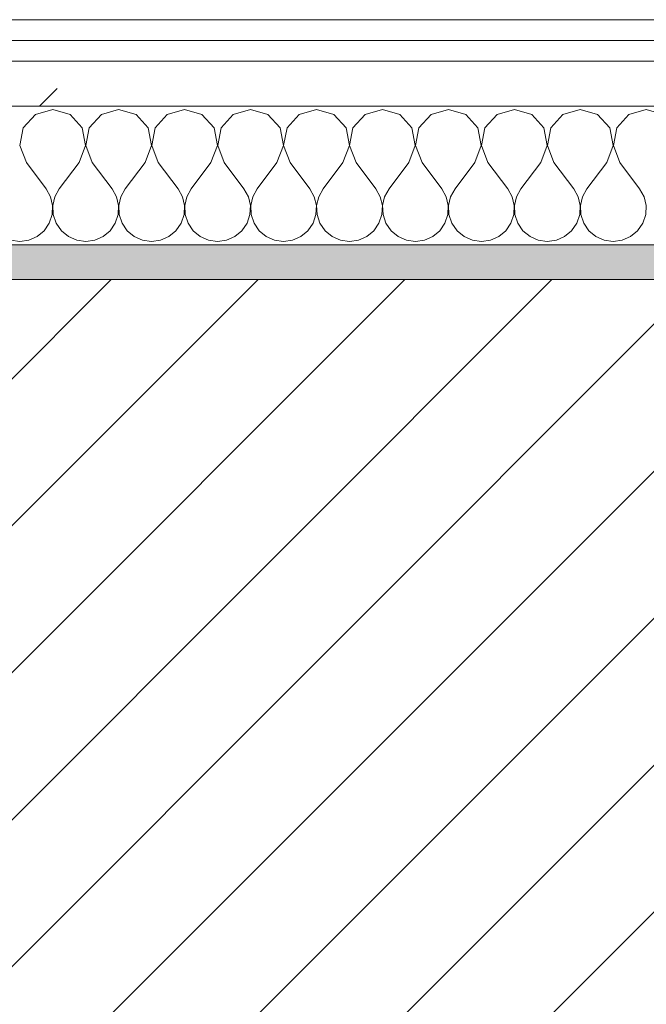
# Model space of a CAD drawing. Header units: millimetres. Extents: x -40968 to 11883, y -17757 to 4746.
# Tile 85 of 227: x -16419 to -16238, y -1413 to -1129. Entities that reach past the tile are written whole.
import ezdxf

# ---------------------------------------------------------------- set-up
doc = ezdxf.new("R2010")
doc.units = ezdxf.units.MM
doc.header["$MEASUREMENT"] = 0
doc.linetypes.add('Wipeout_Contour', pattern=[1000, 0, -1000])
doc.layers.add('12_FAÇ_Façana', color=7, linetype='Continuous')
doc.layers.add('Nuevo_08_E_Envans secs', color=7, linetype='Continuous')
for name, color, linetype, lineweight, true_color in [('12_FAÇ_Façana_Pluma_Nº__176', 7, 'Continuous', 15, 0x93a0c6), ('Nuevo_08_E_Envans secs_Pluma_Nº__102', 7, 'Continuous', 5, 0xcccccc), ('Nuevo_08_E_Envans secs_Pluma_Nº__171', 171, 'Continuous', 13, 0xaaaaff), ('Nuevo_08_E_Envans secs_Pluma_Nº__177', 7, 'Continuous', 15, 0xf7e046)]:
    doc.layers.add(name, color=color, linetype=linetype, lineweight=lineweight, true_color=true_color)
for name, color, linetype, lineweight in [('12_FAÇ_Façana_Pluma_Nº__2', 8, 'Continuous', 5), ('12_FAÇ_Façana_Pluma_Nº__7', 7, 'Continuous', 5), ('Nuevo_08_E_Envans secs_Pluma_Nº__1', 7, 'Continuous', 5)]:
    doc.layers.add(name, color=color, linetype=linetype, lineweight=lineweight)
pattern_1 = [(45, (0, 0), (-183.8478, 183.8478), [195, -65]), (45, (7e-14, 183.85), (-183.8478, 183.8478), [195, -65])]

# ---------------------------------------------------------------- blocks, each defined once
blk = doc.blocks.new('Muro_12_1', base_point=(-16936.43, -1193.98))
at = {"layer": '12_FAÇ_Façana_Pluma_Nº__176', "linetype": 'Continuous', "lineweight": 0, "true_color": 0x495063}
blk.add_hatch(color=251, dxfattribs=at).paths.add_polyline_path([(-14135.93, -1193.98), (-16936.43, -1193.98), (-16936.43, -1203.98), (-14135.93, -1203.98)])
at = {"layer": '12_FAÇ_Façana_Pluma_Nº__2', "linetype": 'Continuous', "lineweight": 5}
h = blk.add_hatch(dxfattribs=at)
h.set_pattern_fill('Ceramic_0001', color=8, style=0, pattern_type=2)
h.set_pattern_definition([(45, (0, 0), (-21.213203, 21.213203), [])])
h.paths.add_polyline_path([(-16936.43, -1418.98), (-14135.93, -1418.98), (-14135.93, -1203.98), (-16936.43, -1203.98)])
at = {"layer": '12_FAÇ_Façana_Pluma_Nº__7', "color": 7, "linetype": 'Continuous', "lineweight": 5}
blk.add_line((-14135.93, -1203.98), (-16936.43, -1203.98), dxfattribs=at)
at = {"layer": '12_FAÇ_Façana_Pluma_Nº__7', "color": 7, "linetype": 'Continuous', "lineweight": 5, "flags": 128}
blk.add_lwpolyline([(-14135.93, -1193.98), (-16936.43, -1193.98)], dxfattribs=at)
blk = doc.blocks.new('*X233')
at = {"layer": 'Nuevo_08_E_Envans secs_Pluma_Nº__102', "color": 254, "linetype": 'Continuous', "lineweight": 5, "true_color": 0xcccccc}
for p, q in [((-16414.53, -1156.35), (-16418.04, -1160.19)), ((-16409.52, -1154.93), (-16414.53, -1156.35)), ((-16404.52, -1156.35), (-16409.52, -1154.93)), ((-16401.01, -1160.19), (-16404.52, -1156.35)), ((-16395.48, -1156.35), (-16398.99, -1160.19)), ((-16390.48, -1154.93), (-16395.48, -1156.35)), ((-16385.47, -1156.35), (-16390.48, -1154.93)), ((-16381.96, -1160.19), (-16385.47, -1156.35)), ((-16376.44, -1156.35), (-16379.95, -1160.19)), ((-16371.43, -1154.93), (-16376.44, -1156.35)), ((-16366.42, -1156.35), (-16371.43, -1154.93)), ((-16362.91, -1160.19), (-16366.42, -1156.35)), ((-16357.39, -1156.35), (-16360.9, -1160.19)), ((-16352.38, -1154.93), (-16357.39, -1156.35)), ((-16347.37, -1156.35), (-16352.38, -1154.93)), ((-16343.86, -1160.19), (-16347.37, -1156.35)), ((-16338.34, -1156.35), (-16341.85, -1160.19)), ((-16333.33, -1154.93), (-16338.34, -1156.35)), ((-16328.33, -1156.35), (-16333.33, -1154.93)), ((-16324.81, -1160.19), (-16328.33, -1156.35)), ((-16319.29, -1156.35), (-16322.8, -1160.19)), ((-16314.29, -1154.93), (-16319.29, -1156.35)), ((-16309.28, -1156.35), (-16314.29, -1154.93)), ((-16305.77, -1160.19), (-16309.28, -1156.35)), ((-16300.25, -1156.35), (-16303.76, -1160.19)), ((-16295.24, -1154.93), (-16300.25, -1156.35)), ((-16290.23, -1156.35), (-16295.24, -1154.93)), ((-16286.72, -1160.19), (-16290.23, -1156.35)), ((-16281.2, -1156.35), (-16284.71, -1160.19)), ((-16276.19, -1154.93), (-16281.2, -1156.35)), ((-16271.18, -1156.35), (-16276.19, -1154.93)), ((-16267.67, -1160.19), (-16271.18, -1156.35)), ((-16262.15, -1156.35), (-16265.66, -1160.19)), ((-16257.14, -1154.93), (-16262.15, -1156.35)), ((-16252.14, -1156.35), (-16257.14, -1154.93)), ((-16248.62, -1160.19), (-16252.14, -1156.35)), ((-16243.1, -1156.35), (-16246.61, -1160.19)), ((-16238.1, -1154.93), (-16243.1, -1156.35)), ((-16233.09, -1156.35), (-16238.1, -1154.93)), ((-16418.04, -1160.19), (-16419.01, -1165.31)), ((-16400.04, -1165.31), (-16401.01, -1160.19)), ((-16398.99, -1160.19), (-16399.96, -1165.31)), ((-16380.99, -1165.31), (-16381.96, -1160.19)), ((-16379.95, -1160.19), (-16380.91, -1165.31)), ((-16361.94, -1165.31), (-16362.91, -1160.19)), ((-16360.9, -1160.19), (-16361.87, -1165.31)), ((-16342.9, -1165.31), (-16343.86, -1160.19)), ((-16341.85, -1160.19), (-16342.82, -1165.31)), ((-16323.85, -1165.31), (-16324.81, -1160.19)), ((-16322.8, -1160.19), (-16323.77, -1165.31)), ((-16304.8, -1165.31), (-16305.77, -1160.19)), ((-16303.76, -1160.19), (-16304.72, -1165.31)), ((-16285.75, -1165.31), (-16286.72, -1160.19)), ((-16284.71, -1160.19), (-16285.68, -1165.31)), ((-16266.71, -1165.31), (-16267.67, -1160.19)), ((-16265.66, -1160.19), (-16266.63, -1165.31)), ((-16247.66, -1165.31), (-16248.62, -1160.19)), ((-16246.61, -1160.19), (-16247.58, -1165.31)), ((-16419.01, -1165.31), (-16417.14, -1170.17)), ((-16401.9, -1170.17), (-16400.04, -1165.31)), ((-16399.96, -1165.31), (-16398.1, -1170.17)), ((-16382.86, -1170.17), (-16380.99, -1165.31)), ((-16380.91, -1165.31), (-16379.05, -1170.17)), ((-16363.81, -1170.17), (-16361.94, -1165.31)), ((-16361.87, -1165.31), (-16360, -1170.17)), ((-16344.76, -1170.17), (-16342.9, -1165.31)), ((-16342.82, -1165.31), (-16340.95, -1170.17)), ((-16325.71, -1170.17), (-16323.85, -1165.31)), ((-16323.77, -1165.31), (-16321.9, -1170.17)), ((-16306.67, -1170.17), (-16304.8, -1165.31)), ((-16304.72, -1165.31), (-16302.86, -1170.17)), ((-16287.62, -1170.17), (-16285.75, -1165.31)), ((-16285.68, -1165.31), (-16283.81, -1170.17)), ((-16268.57, -1170.17), (-16266.71, -1165.31)), ((-16266.63, -1165.31), (-16264.76, -1170.17)), ((-16249.52, -1170.17), (-16247.66, -1165.31)), ((-16247.58, -1165.31), (-16245.71, -1170.17)), ((-16417.14, -1170.17), (-16411.43, -1177.79)), ((-16401.9, -1170.17), (-16407.62, -1177.79)), ((-16398.1, -1170.17), (-16392.38, -1177.79)), ((-16382.86, -1170.17), (-16388.57, -1177.79)), ((-16379.05, -1170.17), (-16373.33, -1177.79)), ((-16363.81, -1170.17), (-16369.52, -1177.79)), ((-16360, -1170.17), (-16354.29, -1177.79)), ((-16344.76, -1170.17), (-16350.48, -1177.79)), ((-16340.95, -1170.17), (-16335.24, -1177.79)), ((-16325.71, -1170.17), (-16331.43, -1177.79)), ((-16321.9, -1170.17), (-16316.19, -1177.79)), ((-16306.67, -1170.17), (-16312.38, -1177.79)), ((-16302.86, -1170.17), (-16297.14, -1177.79)), ((-16287.62, -1170.17), (-16293.33, -1177.79)), ((-16283.81, -1170.17), (-16278.1, -1177.79)), ((-16268.57, -1170.17), (-16274.29, -1177.79)), ((-16264.76, -1170.17), (-16259.05, -1177.79)), ((-16249.52, -1170.17), (-16255.24, -1177.79)), ((-16245.71, -1170.17), (-16240, -1177.79)), ((-16410.16, -1180.08), (-16411.43, -1177.79)), ((-16407.62, -1177.79), (-16408.89, -1180.08)), ((-16391.11, -1180.08), (-16392.38, -1177.79)), ((-16388.57, -1177.79), (-16389.84, -1180.08)), ((-16372.06, -1180.08), (-16373.33, -1177.79)), ((-16369.52, -1177.79), (-16370.8, -1180.08)), ((-16353.01, -1180.08), (-16354.29, -1177.79)), ((-16350.48, -1177.79), (-16351.75, -1180.08)), ((-16333.97, -1180.08), (-16335.24, -1177.79)), ((-16331.43, -1177.79), (-16332.7, -1180.08)), ((-16314.92, -1180.08), (-16316.19, -1177.79)), ((-16312.38, -1177.79), (-16313.65, -1180.08)), ((-16295.87, -1180.08), (-16297.14, -1177.79)), ((-16293.33, -1177.79), (-16294.6, -1180.08)), ((-16276.82, -1180.08), (-16278.1, -1177.79)), ((-16274.29, -1177.79), (-16275.56, -1180.08)), ((-16257.78, -1180.08), (-16259.05, -1177.79)), ((-16255.24, -1177.79), (-16256.51, -1180.08)), ((-16238.73, -1180.08), (-16240, -1177.79)), ((-16409.56, -1182.64), (-16410.16, -1180.08)), ((-16409.69, -1185.27), (-16409.56, -1182.64)), ((-16408.89, -1180.08), (-16409.49, -1182.64)), ((-16409.49, -1182.64), (-16409.36, -1185.27)), ((-16390.51, -1182.64), (-16391.11, -1180.08)), ((-16390.64, -1185.27), (-16390.51, -1182.64)), ((-16389.84, -1180.08), (-16390.44, -1182.64)), ((-16390.44, -1182.64), (-16390.31, -1185.27)), ((-16371.47, -1182.64), (-16372.06, -1180.08)), ((-16371.59, -1185.27), (-16371.47, -1182.64)), ((-16370.8, -1180.08), (-16371.39, -1182.64)), ((-16371.39, -1182.64), (-16371.26, -1185.27)), ((-16352.42, -1182.64), (-16353.01, -1180.08)), ((-16352.55, -1185.27), (-16352.42, -1182.64)), ((-16351.75, -1180.08), (-16352.34, -1182.64)), ((-16352.34, -1182.64), (-16352.22, -1185.27)), ((-16333.37, -1182.64), (-16333.97, -1180.08)), ((-16333.5, -1185.27), (-16333.37, -1182.64)), ((-16332.7, -1180.08), (-16333.29, -1182.64)), ((-16333.29, -1182.64), (-16333.17, -1185.27)), ((-16314.32, -1182.64), (-16314.92, -1180.08)), ((-16314.45, -1185.27), (-16314.32, -1182.64)), ((-16313.65, -1180.08), (-16314.25, -1182.64)), ((-16314.25, -1182.64), (-16314.12, -1185.27)), ((-16295.28, -1182.64), (-16295.87, -1180.08)), ((-16295.4, -1185.27), (-16295.28, -1182.64)), ((-16294.6, -1180.08), (-16295.2, -1182.64)), ((-16295.2, -1182.64), (-16295.07, -1185.27)), ((-16276.23, -1182.64), (-16276.82, -1180.08)), ((-16276.36, -1185.27), (-16276.23, -1182.64)), ((-16275.56, -1180.08), (-16276.15, -1182.64)), ((-16276.15, -1182.64), (-16276.02, -1185.27)), ((-16257.18, -1182.64), (-16257.78, -1180.08)), ((-16257.31, -1185.27), (-16257.18, -1182.64)), ((-16256.51, -1180.08), (-16257.1, -1182.64)), ((-16257.1, -1182.64), (-16256.98, -1185.27)), ((-16238.13, -1182.64), (-16238.73, -1180.08)), ((-16238.26, -1185.27), (-16238.13, -1182.64)), ((-16410.53, -1187.76), (-16409.69, -1185.27)), ((-16409.36, -1185.27), (-16408.52, -1187.76)), ((-16391.48, -1187.76), (-16390.64, -1185.27)), ((-16390.31, -1185.27), (-16389.47, -1187.76)), ((-16372.43, -1187.76), (-16371.59, -1185.27)), ((-16371.26, -1185.27), (-16370.42, -1187.76)), ((-16353.39, -1187.76), (-16352.55, -1185.27)), ((-16352.22, -1185.27), (-16351.38, -1187.76)), ((-16334.34, -1187.76), (-16333.5, -1185.27)), ((-16333.17, -1185.27), (-16332.33, -1187.76)), ((-16315.29, -1187.76), (-16314.45, -1185.27)), ((-16314.12, -1185.27), (-16313.28, -1187.76)), ((-16296.24, -1187.76), (-16295.4, -1185.27)), ((-16295.07, -1185.27), (-16294.23, -1187.76)), ((-16277.2, -1187.76), (-16276.36, -1185.27)), ((-16276.02, -1185.27), (-16275.19, -1187.76)), ((-16258.15, -1187.76), (-16257.31, -1185.27)), ((-16256.98, -1185.27), (-16256.14, -1187.76)), ((-16239.1, -1187.76), (-16238.26, -1185.27)), ((-16412.02, -1189.92), (-16410.53, -1187.76)), ((-16408.52, -1187.76), (-16407.03, -1189.92)), ((-16392.97, -1189.92), (-16391.48, -1187.76)), ((-16389.47, -1187.76), (-16387.98, -1189.92)), ((-16373.92, -1189.92), (-16372.43, -1187.76)), ((-16370.42, -1187.76), (-16368.94, -1189.92)), ((-16354.87, -1189.92), (-16353.39, -1187.76)), ((-16351.38, -1187.76), (-16349.89, -1189.92)), ((-16335.83, -1189.92), (-16334.34, -1187.76)), ((-16332.33, -1187.76), (-16330.84, -1189.92)), ((-16316.78, -1189.92), (-16315.29, -1187.76)), ((-16313.28, -1187.76), (-16311.79, -1189.92)), ((-16297.73, -1189.92), (-16296.24, -1187.76)), ((-16294.23, -1187.76), (-16292.74, -1189.92)), ((-16278.68, -1189.92), (-16277.2, -1187.76)), ((-16275.19, -1187.76), (-16273.7, -1189.92)), ((-16259.64, -1189.92), (-16258.15, -1187.76)), ((-16256.14, -1187.76), (-16254.65, -1189.92)), ((-16240.59, -1189.92), (-16239.1, -1187.76)), ((-16414.04, -1191.6), (-16412.02, -1189.92)), ((-16407.03, -1189.92), (-16405.01, -1191.6)), ((-16394.99, -1191.6), (-16392.97, -1189.92)), ((-16387.98, -1189.92), (-16385.96, -1191.6)), ((-16375.95, -1191.6), (-16373.92, -1189.92)), ((-16368.94, -1189.92), (-16366.91, -1191.6)), ((-16356.9, -1191.6), (-16354.87, -1189.92)), ((-16349.89, -1189.92), (-16347.86, -1191.6)), ((-16337.85, -1191.6), (-16335.83, -1189.92)), ((-16330.84, -1189.92), (-16328.82, -1191.6)), ((-16318.8, -1191.6), (-16316.78, -1189.92)), ((-16311.79, -1189.92), (-16309.77, -1191.6)), ((-16299.75, -1191.6), (-16297.73, -1189.92)), ((-16292.74, -1189.92), (-16290.72, -1191.6)), ((-16280.71, -1191.6), (-16278.68, -1189.92)), ((-16273.7, -1189.92), (-16271.67, -1191.6)), ((-16261.66, -1191.6), (-16259.64, -1189.92)), ((-16254.65, -1189.92), (-16252.63, -1191.6)), ((-16242.61, -1191.6), (-16240.59, -1189.92)), ((-16421.65, -1192.66), (-16419.05, -1193.02)), ((-16419.05, -1193.02), (-16416.45, -1192.66)), ((-16416.45, -1192.66), (-16414.04, -1191.6)), ((-16405.01, -1191.6), (-16402.6, -1192.66)), ((-16402.6, -1192.66), (-16400, -1193.02)), ((-16400, -1193.02), (-16397.4, -1192.66)), ((-16397.4, -1192.66), (-16394.99, -1191.6)), ((-16385.96, -1191.6), (-16383.55, -1192.66)), ((-16383.55, -1192.66), (-16380.95, -1193.02)), ((-16380.95, -1193.02), (-16378.35, -1192.66)), ((-16378.35, -1192.66), (-16375.95, -1191.6)), ((-16366.91, -1191.6), (-16364.51, -1192.66)), ((-16364.51, -1192.66), (-16361.9, -1193.02)), ((-16361.9, -1193.02), (-16359.3, -1192.66)), ((-16359.3, -1192.66), (-16356.9, -1191.6)), ((-16347.86, -1191.6), (-16345.46, -1192.66)), ((-16345.46, -1192.66), (-16342.86, -1193.02)), ((-16342.86, -1193.02), (-16340.25, -1192.66)), ((-16340.25, -1192.66), (-16337.85, -1191.6)), ((-16328.82, -1191.6), (-16326.41, -1192.66)), ((-16326.41, -1192.66), (-16323.81, -1193.02)), ((-16323.81, -1193.02), (-16321.21, -1192.66)), ((-16321.21, -1192.66), (-16318.8, -1191.6)), ((-16309.77, -1191.6), (-16307.36, -1192.66)), ((-16307.36, -1192.66), (-16304.76, -1193.02)), ((-16304.76, -1193.02), (-16302.16, -1192.66)), ((-16302.16, -1192.66), (-16299.75, -1191.6)), ((-16290.72, -1191.6), (-16288.32, -1192.66)), ((-16288.32, -1192.66), (-16285.71, -1193.02)), ((-16285.71, -1193.02), (-16283.11, -1192.66)), ((-16283.11, -1192.66), (-16280.71, -1191.6)), ((-16271.67, -1191.6), (-16269.27, -1192.66)), ((-16269.27, -1192.66), (-16266.67, -1193.02)), ((-16266.67, -1193.02), (-16264.06, -1192.66)), ((-16264.06, -1192.66), (-16261.66, -1191.6)), ((-16252.63, -1191.6), (-16250.22, -1192.66)), ((-16250.22, -1192.66), (-16247.62, -1193.02)), ((-16247.62, -1193.02), (-16245.02, -1192.66)), ((-16245.02, -1192.66), (-16242.61, -1191.6))]:
    blk.add_line(p, q, dxfattribs=at)
blk = doc.blocks.new('Muro_92_1', base_point=(-14135.93, -1193.98))
at = {"layer": 'Nuevo_08_E_Envans secs_Pluma_Nº__1', "color": 7, "linetype": 'Continuous', "lineweight": 5, "flags": 128}
blk.add_lwpolyline([(-16936.43, -1193.98), (-14135.93, -1193.98)], dxfattribs=at)
at = {"color": 254, "linetype": 'Wipeout_Contour', "lineweight": 0, "ltscale": 62310.788122}
blk.add_wipeout([(-14135.93, -1128.98), (-16936.43, -1128.98), (-16936.43, -1134.98), (-14135.93, -1134.98)], dxfattribs=at).dxf.layer = 'Nuevo_08_E_Envans secs'
at = {"color": 254, "linetype": 'Wipeout_Contour', "lineweight": 0, "ltscale": 62315.364932}
blk.add_wipeout([(-14135.93, -1140.98), (-16936.43, -1140.98), (-16936.43, -1153.98), (-14135.93, -1153.98)], dxfattribs=at).dxf.layer = 'Nuevo_08_E_Envans secs'
at = {"layer": 'Nuevo_08_E_Envans secs_Pluma_Nº__171', "linetype": 'Continuous', "lineweight": 13, "true_color": 0xaaaaff}
h = blk.add_hatch(dxfattribs=at)
h.set_pattern_fill('Panellat_HPL_0001', color=161, style=0, pattern_type=2)
h.set_pattern_definition(pattern_1)
h.paths.add_polyline_path([(-14135.93, -1128.98), (-16936.43, -1128.98), (-16936.43, -1134.98), (-14135.93, -1134.98)])
at = {"layer": 'Nuevo_08_E_Envans secs_Pluma_Nº__177', "linetype": 'Continuous', "lineweight": 15, "true_color": 0xf7e046}
h = blk.add_hatch(dxfattribs=at)
h.set_pattern_fill('Panellat_HPL_0001', color=53, style=0, pattern_type=2)
h.set_pattern_definition(pattern_1)
h.paths.add_polyline_path([(-14135.93, -1140.98), (-16936.43, -1140.98), (-16936.43, -1153.98), (-14135.93, -1153.98)])
at = {"layer": 'Nuevo_08_E_Envans secs_Pluma_Nº__1', "color": 7, "linetype": 'Continuous', "lineweight": 5}
for p, q in [((-14135.93, -1134.98), (-16936.43, -1134.98)), ((-14135.93, -1140.98), (-16936.43, -1140.98)), ((-14135.93, -1153.98), (-16936.43, -1153.98))]:
    blk.add_line(p, q, dxfattribs=at)
at = {"layer": 'Nuevo_08_E_Envans secs_Pluma_Nº__1', "color": 7, "linetype": 'Continuous', "lineweight": 5, "flags": 128}
blk.add_lwpolyline([(-14135.93, -1128.98), (-16936.43, -1128.98)], dxfattribs=at)
at = {"layer": 'Nuevo_08_E_Envans secs', "color": 7, "lineweight": 20}
blk.add_blockref('*X233', (0, 0), dxfattribs=at)
blk = doc.blocks.new('*X487')
at = {"layer": 'Nuevo_08_E_Envans secs_Pluma_Nº__102', "color": 254, "linetype": 'Continuous', "lineweight": 5, "true_color": 0xcccccc}
for p, q in [((-16414.53, -1156.35), (-16418.04, -1160.19)), ((-16409.52, -1154.93), (-16414.53, -1156.35)), ((-16404.52, -1156.35), (-16409.52, -1154.93)), ((-16401.01, -1160.19), (-16404.52, -1156.35)), ((-16395.48, -1156.35), (-16398.99, -1160.19)), ((-16390.48, -1154.93), (-16395.48, -1156.35)), ((-16385.47, -1156.35), (-16390.48, -1154.93)), ((-16381.96, -1160.19), (-16385.47, -1156.35)), ((-16376.44, -1156.35), (-16379.95, -1160.19)), ((-16371.43, -1154.93), (-16376.44, -1156.35)), ((-16366.42, -1156.35), (-16371.43, -1154.93)), ((-16362.91, -1160.19), (-16366.42, -1156.35)), ((-16357.39, -1156.35), (-16360.9, -1160.19)), ((-16352.38, -1154.93), (-16357.39, -1156.35)), ((-16347.37, -1156.35), (-16352.38, -1154.93)), ((-16343.86, -1160.19), (-16347.37, -1156.35)), ((-16338.34, -1156.35), (-16341.85, -1160.19)), ((-16333.33, -1154.93), (-16338.34, -1156.35)), ((-16328.33, -1156.35), (-16333.33, -1154.93)), ((-16324.81, -1160.19), (-16328.33, -1156.35)), ((-16319.29, -1156.35), (-16322.8, -1160.19)), ((-16314.29, -1154.93), (-16319.29, -1156.35)), ((-16309.28, -1156.35), (-16314.29, -1154.93)), ((-16305.77, -1160.19), (-16309.28, -1156.35)), ((-16300.25, -1156.35), (-16303.76, -1160.19)), ((-16295.24, -1154.93), (-16300.25, -1156.35)), ((-16290.23, -1156.35), (-16295.24, -1154.93)), ((-16286.72, -1160.19), (-16290.23, -1156.35)), ((-16281.2, -1156.35), (-16284.71, -1160.19)), ((-16276.19, -1154.93), (-16281.2, -1156.35)), ((-16271.18, -1156.35), (-16276.19, -1154.93)), ((-16267.67, -1160.19), (-16271.18, -1156.35)), ((-16262.15, -1156.35), (-16265.66, -1160.19)), ((-16257.14, -1154.93), (-16262.15, -1156.35)), ((-16252.14, -1156.35), (-16257.14, -1154.93)), ((-16248.62, -1160.19), (-16252.14, -1156.35)), ((-16243.1, -1156.35), (-16246.61, -1160.19)), ((-16238.1, -1154.93), (-16243.1, -1156.35)), ((-16233.09, -1156.35), (-16238.1, -1154.93)), ((-16418.04, -1160.19), (-16419.01, -1165.31)), ((-16400.04, -1165.31), (-16401.01, -1160.19)), ((-16398.99, -1160.19), (-16399.96, -1165.31)), ((-16380.99, -1165.31), (-16381.96, -1160.19)), ((-16379.95, -1160.19), (-16380.91, -1165.31)), ((-16361.94, -1165.31), (-16362.91, -1160.19)), ((-16360.9, -1160.19), (-16361.87, -1165.31)), ((-16342.9, -1165.31), (-16343.86, -1160.19)), ((-16341.85, -1160.19), (-16342.82, -1165.31)), ((-16323.85, -1165.31), (-16324.81, -1160.19)), ((-16322.8, -1160.19), (-16323.77, -1165.31)), ((-16304.8, -1165.31), (-16305.77, -1160.19)), ((-16303.76, -1160.19), (-16304.72, -1165.31)), ((-16285.75, -1165.31), (-16286.72, -1160.19)), ((-16284.71, -1160.19), (-16285.68, -1165.31)), ((-16266.71, -1165.31), (-16267.67, -1160.19)), ((-16265.66, -1160.19), (-16266.63, -1165.31)), ((-16247.66, -1165.31), (-16248.62, -1160.19)), ((-16246.61, -1160.19), (-16247.58, -1165.31)), ((-16419.01, -1165.31), (-16417.14, -1170.17)), ((-16401.9, -1170.17), (-16400.04, -1165.31)), ((-16399.96, -1165.31), (-16398.1, -1170.17)), ((-16382.86, -1170.17), (-16380.99, -1165.31)), ((-16380.91, -1165.31), (-16379.05, -1170.17)), ((-16363.81, -1170.17), (-16361.94, -1165.31)), ((-16361.87, -1165.31), (-16360, -1170.17)), ((-16344.76, -1170.17), (-16342.9, -1165.31)), ((-16342.82, -1165.31), (-16340.95, -1170.17)), ((-16325.71, -1170.17), (-16323.85, -1165.31)), ((-16323.77, -1165.31), (-16321.9, -1170.17)), ((-16306.67, -1170.17), (-16304.8, -1165.31)), ((-16304.72, -1165.31), (-16302.86, -1170.17)), ((-16287.62, -1170.17), (-16285.75, -1165.31)), ((-16285.68, -1165.31), (-16283.81, -1170.17)), ((-16268.57, -1170.17), (-16266.71, -1165.31)), ((-16266.63, -1165.31), (-16264.76, -1170.17)), ((-16249.52, -1170.17), (-16247.66, -1165.31)), ((-16247.58, -1165.31), (-16245.71, -1170.17)), ((-16417.14, -1170.17), (-16411.43, -1177.79)), ((-16401.9, -1170.17), (-16407.62, -1177.79)), ((-16398.1, -1170.17), (-16392.38, -1177.79)), ((-16382.86, -1170.17), (-16388.57, -1177.79)), ((-16379.05, -1170.17), (-16373.33, -1177.79)), ((-16363.81, -1170.17), (-16369.52, -1177.79)), ((-16360, -1170.17), (-16354.29, -1177.79)), ((-16344.76, -1170.17), (-16350.48, -1177.79)), ((-16340.95, -1170.17), (-16335.24, -1177.79)), ((-16325.71, -1170.17), (-16331.43, -1177.79)), ((-16321.9, -1170.17), (-16316.19, -1177.79)), ((-16306.67, -1170.17), (-16312.38, -1177.79)), ((-16302.86, -1170.17), (-16297.14, -1177.79)), ((-16287.62, -1170.17), (-16293.33, -1177.79)), ((-16283.81, -1170.17), (-16278.1, -1177.79)), ((-16268.57, -1170.17), (-16274.29, -1177.79)), ((-16264.76, -1170.17), (-16259.05, -1177.79)), ((-16249.52, -1170.17), (-16255.24, -1177.79)), ((-16245.71, -1170.17), (-16240, -1177.79)), ((-16410.16, -1180.08), (-16411.43, -1177.79)), ((-16407.62, -1177.79), (-16408.89, -1180.08)), ((-16391.11, -1180.08), (-16392.38, -1177.79)), ((-16388.57, -1177.79), (-16389.84, -1180.08)), ((-16372.06, -1180.08), (-16373.33, -1177.79)), ((-16369.52, -1177.79), (-16370.8, -1180.08)), ((-16353.01, -1180.08), (-16354.29, -1177.79)), ((-16350.48, -1177.79), (-16351.75, -1180.08)), ((-16333.97, -1180.08), (-16335.24, -1177.79)), ((-16331.43, -1177.79), (-16332.7, -1180.08)), ((-16314.92, -1180.08), (-16316.19, -1177.79)), ((-16312.38, -1177.79), (-16313.65, -1180.08)), ((-16295.87, -1180.08), (-16297.14, -1177.79)), ((-16293.33, -1177.79), (-16294.6, -1180.08)), ((-16276.82, -1180.08), (-16278.1, -1177.79)), ((-16274.29, -1177.79), (-16275.56, -1180.08)), ((-16257.78, -1180.08), (-16259.05, -1177.79)), ((-16255.24, -1177.79), (-16256.51, -1180.08)), ((-16238.73, -1180.08), (-16240, -1177.79)), ((-16409.56, -1182.64), (-16410.16, -1180.08)), ((-16409.69, -1185.27), (-16409.56, -1182.64)), ((-16408.89, -1180.08), (-16409.49, -1182.64)), ((-16409.49, -1182.64), (-16409.36, -1185.27)), ((-16390.51, -1182.64), (-16391.11, -1180.08)), ((-16390.64, -1185.27), (-16390.51, -1182.64)), ((-16389.84, -1180.08), (-16390.44, -1182.64)), ((-16390.44, -1182.64), (-16390.31, -1185.27)), ((-16371.47, -1182.64), (-16372.06, -1180.08)), ((-16371.59, -1185.27), (-16371.47, -1182.64)), ((-16370.8, -1180.08), (-16371.39, -1182.64)), ((-16371.39, -1182.64), (-16371.26, -1185.27)), ((-16352.42, -1182.64), (-16353.01, -1180.08)), ((-16352.55, -1185.27), (-16352.42, -1182.64)), ((-16351.75, -1180.08), (-16352.34, -1182.64)), ((-16352.34, -1182.64), (-16352.22, -1185.27)), ((-16333.37, -1182.64), (-16333.97, -1180.08)), ((-16333.5, -1185.27), (-16333.37, -1182.64)), ((-16332.7, -1180.08), (-16333.29, -1182.64)), ((-16333.29, -1182.64), (-16333.17, -1185.27)), ((-16314.32, -1182.64), (-16314.92, -1180.08)), ((-16314.45, -1185.27), (-16314.32, -1182.64)), ((-16313.65, -1180.08), (-16314.25, -1182.64)), ((-16314.25, -1182.64), (-16314.12, -1185.27)), ((-16295.28, -1182.64), (-16295.87, -1180.08)), ((-16295.4, -1185.27), (-16295.28, -1182.64)), ((-16294.6, -1180.08), (-16295.2, -1182.64)), ((-16295.2, -1182.64), (-16295.07, -1185.27)), ((-16276.23, -1182.64), (-16276.82, -1180.08)), ((-16276.36, -1185.27), (-16276.23, -1182.64)), ((-16275.56, -1180.08), (-16276.15, -1182.64)), ((-16276.15, -1182.64), (-16276.02, -1185.27)), ((-16257.18, -1182.64), (-16257.78, -1180.08)), ((-16257.31, -1185.27), (-16257.18, -1182.64)), ((-16256.51, -1180.08), (-16257.1, -1182.64)), ((-16257.1, -1182.64), (-16256.98, -1185.27)), ((-16238.13, -1182.64), (-16238.73, -1180.08)), ((-16238.26, -1185.27), (-16238.13, -1182.64)), ((-16410.53, -1187.76), (-16409.69, -1185.27)), ((-16409.36, -1185.27), (-16408.52, -1187.76)), ((-16391.48, -1187.76), (-16390.64, -1185.27)), ((-16390.31, -1185.27), (-16389.47, -1187.76)), ((-16372.43, -1187.76), (-16371.59, -1185.27)), ((-16371.26, -1185.27), (-16370.42, -1187.76)), ((-16353.39, -1187.76), (-16352.55, -1185.27)), ((-16352.22, -1185.27), (-16351.38, -1187.76)), ((-16334.34, -1187.76), (-16333.5, -1185.27)), ((-16333.17, -1185.27), (-16332.33, -1187.76)), ((-16315.29, -1187.76), (-16314.45, -1185.27)), ((-16314.12, -1185.27), (-16313.28, -1187.76)), ((-16296.24, -1187.76), (-16295.4, -1185.27)), ((-16295.07, -1185.27), (-16294.23, -1187.76)), ((-16277.2, -1187.76), (-16276.36, -1185.27)), ((-16276.02, -1185.27), (-16275.19, -1187.76)), ((-16258.15, -1187.76), (-16257.31, -1185.27)), ((-16256.98, -1185.27), (-16256.14, -1187.76)), ((-16239.1, -1187.76), (-16238.26, -1185.27)), ((-16412.02, -1189.92), (-16410.53, -1187.76)), ((-16408.52, -1187.76), (-16407.03, -1189.92)), ((-16392.97, -1189.92), (-16391.48, -1187.76)), ((-16389.47, -1187.76), (-16387.98, -1189.92)), ((-16373.92, -1189.92), (-16372.43, -1187.76)), ((-16370.42, -1187.76), (-16368.94, -1189.92)), ((-16354.87, -1189.92), (-16353.39, -1187.76)), ((-16351.38, -1187.76), (-16349.89, -1189.92)), ((-16335.83, -1189.92), (-16334.34, -1187.76)), ((-16332.33, -1187.76), (-16330.84, -1189.92)), ((-16316.78, -1189.92), (-16315.29, -1187.76)), ((-16313.28, -1187.76), (-16311.79, -1189.92)), ((-16297.73, -1189.92), (-16296.24, -1187.76)), ((-16294.23, -1187.76), (-16292.74, -1189.92)), ((-16278.68, -1189.92), (-16277.2, -1187.76)), ((-16275.19, -1187.76), (-16273.7, -1189.92)), ((-16259.64, -1189.92), (-16258.15, -1187.76)), ((-16256.14, -1187.76), (-16254.65, -1189.92)), ((-16240.59, -1189.92), (-16239.1, -1187.76)), ((-16414.04, -1191.6), (-16412.02, -1189.92)), ((-16407.03, -1189.92), (-16405.01, -1191.6)), ((-16394.99, -1191.6), (-16392.97, -1189.92)), ((-16387.98, -1189.92), (-16385.96, -1191.6)), ((-16375.95, -1191.6), (-16373.92, -1189.92)), ((-16368.94, -1189.92), (-16366.91, -1191.6)), ((-16356.9, -1191.6), (-16354.87, -1189.92)), ((-16349.89, -1189.92), (-16347.86, -1191.6)), ((-16337.85, -1191.6), (-16335.83, -1189.92)), ((-16330.84, -1189.92), (-16328.82, -1191.6)), ((-16318.8, -1191.6), (-16316.78, -1189.92)), ((-16311.79, -1189.92), (-16309.77, -1191.6)), ((-16299.75, -1191.6), (-16297.73, -1189.92)), ((-16292.74, -1189.92), (-16290.72, -1191.6)), ((-16280.71, -1191.6), (-16278.68, -1189.92)), ((-16273.7, -1189.92), (-16271.67, -1191.6)), ((-16261.66, -1191.6), (-16259.64, -1189.92)), ((-16254.65, -1189.92), (-16252.63, -1191.6)), ((-16242.61, -1191.6), (-16240.59, -1189.92)), ((-16421.65, -1192.66), (-16419.05, -1193.02)), ((-16419.05, -1193.02), (-16416.45, -1192.66)), ((-16416.45, -1192.66), (-16414.04, -1191.6)), ((-16405.01, -1191.6), (-16402.6, -1192.66)), ((-16402.6, -1192.66), (-16400, -1193.02)), ((-16400, -1193.02), (-16397.4, -1192.66)), ((-16397.4, -1192.66), (-16394.99, -1191.6)), ((-16385.96, -1191.6), (-16383.55, -1192.66)), ((-16383.55, -1192.66), (-16380.95, -1193.02)), ((-16380.95, -1193.02), (-16378.35, -1192.66)), ((-16378.35, -1192.66), (-16375.95, -1191.6)), ((-16366.91, -1191.6), (-16364.51, -1192.66)), ((-16364.51, -1192.66), (-16361.9, -1193.02)), ((-16361.9, -1193.02), (-16359.3, -1192.66)), ((-16359.3, -1192.66), (-16356.9, -1191.6)), ((-16347.86, -1191.6), (-16345.46, -1192.66)), ((-16345.46, -1192.66), (-16342.86, -1193.02)), ((-16342.86, -1193.02), (-16340.25, -1192.66)), ((-16340.25, -1192.66), (-16337.85, -1191.6)), ((-16328.82, -1191.6), (-16326.41, -1192.66)), ((-16326.41, -1192.66), (-16323.81, -1193.02)), ((-16323.81, -1193.02), (-16321.21, -1192.66)), ((-16321.21, -1192.66), (-16318.8, -1191.6)), ((-16309.77, -1191.6), (-16307.36, -1192.66)), ((-16307.36, -1192.66), (-16304.76, -1193.02)), ((-16304.76, -1193.02), (-16302.16, -1192.66)), ((-16302.16, -1192.66), (-16299.75, -1191.6)), ((-16290.72, -1191.6), (-16288.32, -1192.66)), ((-16288.32, -1192.66), (-16285.71, -1193.02)), ((-16285.71, -1193.02), (-16283.11, -1192.66)), ((-16283.11, -1192.66), (-16280.71, -1191.6)), ((-16271.67, -1191.6), (-16269.27, -1192.66)), ((-16269.27, -1192.66), (-16266.67, -1193.02)), ((-16266.67, -1193.02), (-16264.06, -1192.66)), ((-16264.06, -1192.66), (-16261.66, -1191.6)), ((-16252.63, -1191.6), (-16250.22, -1192.66)), ((-16250.22, -1192.66), (-16247.62, -1193.02)), ((-16247.62, -1193.02), (-16245.02, -1192.66)), ((-16245.02, -1192.66), (-16242.61, -1191.6))]:
    blk.add_line(p, q, dxfattribs=at)
blk = doc.blocks.new('Muro_151_1', base_point=(-16936.43, -1128.98))
at = {"layer": 'Nuevo_08_E_Envans secs_Pluma_Nº__1', "color": 7, "linetype": 'Continuous', "lineweight": 5, "flags": 128}
blk.add_lwpolyline([(-16936.43, -1193.98), (-16136.43, -1193.98)], dxfattribs=at)
at = {"color": 254, "linetype": 'Wipeout_Contour', "lineweight": 0, "ltscale": 66300.607498}
blk.add_wipeout([(-16136.43, -1128.98), (-16936.43, -1128.98), (-16936.43, -1134.98), (-16136.43, -1134.98)], dxfattribs=at).dxf.layer = 'Nuevo_08_E_Envans secs'
at = {"color": 254, "linetype": 'Wipeout_Contour', "lineweight": 0, "ltscale": 66304.876943}
blk.add_wipeout([(-16136.43, -1140.98), (-16936.43, -1140.98), (-16936.43, -1153.98), (-16136.43, -1153.98)], dxfattribs=at).dxf.layer = 'Nuevo_08_E_Envans secs'
at = {"layer": 'Nuevo_08_E_Envans secs_Pluma_Nº__171', "linetype": 'Continuous', "lineweight": 13, "true_color": 0xaaaaff}
h = blk.add_hatch(dxfattribs=at)
h.set_pattern_fill('Panellat_HPL_0001', color=161, style=0, pattern_type=2)
h.set_pattern_definition(pattern_1)
h.paths.add_polyline_path([(-16136.43, -1128.98), (-16936.43, -1128.98), (-16936.43, -1134.98), (-16136.43, -1134.98)])
at = {"layer": 'Nuevo_08_E_Envans secs_Pluma_Nº__177', "linetype": 'Continuous', "lineweight": 15, "true_color": 0xf7e046}
h = blk.add_hatch(dxfattribs=at)
h.set_pattern_fill('Panellat_HPL_0001', color=53, style=0, pattern_type=2)
h.set_pattern_definition(pattern_1)
h.paths.add_polyline_path([(-16136.43, -1140.98), (-16936.43, -1140.98), (-16936.43, -1153.98), (-16136.43, -1153.98)])
at = {"layer": 'Nuevo_08_E_Envans secs_Pluma_Nº__1', "color": 7, "linetype": 'Continuous', "lineweight": 5}
for p, q in [((-16136.43, -1134.98), (-16936.43, -1134.98)), ((-16136.43, -1140.98), (-16936.43, -1140.98)), ((-16136.43, -1153.98), (-16936.43, -1153.98))]:
    blk.add_line(p, q, dxfattribs=at)
at = {"layer": 'Nuevo_08_E_Envans secs_Pluma_Nº__1', "color": 7, "linetype": 'Continuous', "lineweight": 5, "flags": 128}
blk.add_lwpolyline([(-16136.43, -1128.98), (-16936.43, -1128.98)], dxfattribs=at)
at = {"layer": 'Nuevo_08_E_Envans secs', "color": 7, "lineweight": 20}
blk.add_blockref('*X487', (0, 0), dxfattribs=at)

msp = doc.modelspace()

# ---------------------------------------------------------------- block references
at = {"layer": '12_FAÇ_Façana', "color": 7, "lineweight": 20}
msp.add_blockref('Muro_12_1', (-16936.431, -1193.976), dxfattribs=at)

# ---------------------------------------------------------------- next in the draw order: block references
at = {"layer": 'Nuevo_08_E_Envans secs', "color": 7, "lineweight": 20}
msp.add_blockref('Muro_92_1', (-14135.931, -1193.976), dxfattribs=at)

# ---------------------------------------------------------------- next in the draw order: block references
msp.add_blockref('Muro_151_1', (-16936.431, -1128.976), dxfattribs=at)

doc.saveas('drawing.dxf')
